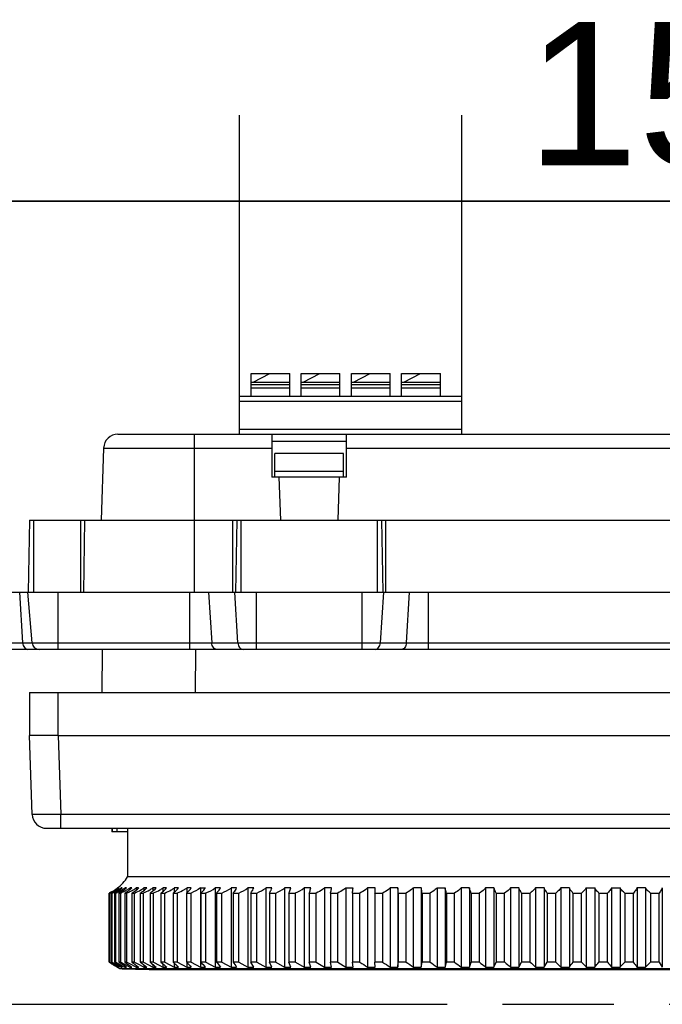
# Model space of a CAD drawing. Header units: millimetres. Extents: x 0 to 210, y 0 to 297.
# Tile 4 of 23: x 67 to 78, y 133 to 150. Entities that reach past the tile are written whole.
import ezdxf
from ezdxf.enums import TextEntityAlignment as Align

# ---------------------------------------------------------------- set-up
doc = ezdxf.new("R2010")
doc.units = ezdxf.units.MM
doc.header["$LTSCALE"] = 19.36
doc.linetypes.add('PHANTOM', pattern=[0.8, 0.45, -0.05, 0.1, -0.05, 0.1, -0.05])
doc.layers.get('0').update_dxf_attribs({"linetype": 'CONTINUOUS'})
doc.layers.add('DEFAULT_3', color=7, linetype='PHANTOM')
doc.layers.add('Z_DIM_2D', color=7, linetype='CONTINUOUS')
doc.styles.add('TEXTSTYLE_3', font='helveticaneueltw1g-ltcn.otf')
doc.dimstyles.new('DIMSTYLE_1', dxfattribs={"dimtxt": 2.5, "dimasz": 3.5, "dimexe": 1.5, "dimexo": 0, "dimtad": 1, "dimdec": 1, "dimlfac": 4, "dimdsep": 46, "dimtxsty": 'TEXTSTYLE_3', "dimcen": 0.09, "dimclrt": 5, "dimadec": 0, "dimazin": 0, "dimtp": 0.2, "dimtm": 0.2, "dimtfac": 1, "dimtdec": 1, "dimtofl": 0, "dimtmove": 0, "dimatfit": 3, "dimfxl": 0, "dimtolj": 1, "dimarcsym": 0})

# ---------------------------------------------------------------- blocks, each defined once
blk = doc.blocks.new('*D1')
at = {"layer": 'Z_DIM_2D', "color": 2, "linetype": 'Continuous'}
for p, q in [((70.712, 143.191), (70.712, 148.173)), ((74.587, 143.191), (74.587, 148.173)), ((70.712, 146.673), (65.712, 146.673)), ((65.712, 146.673), (72.649, 146.673)), ((81.595, 146.673), (72.649, 146.673)), ((74.587, 146.673), (81.595, 146.673))]:
    blk.add_line(p, q, dxfattribs=at)
at = {"layer": 'Z_DIM_2D', "color": 5, "linetype": 'Continuous', "style": 'TEXTSTYLE_3'}
blk.add_text('15.5', height=2.5, dxfattribs=at).set_placement((75.718, 147.298))
blk = doc.blocks.new('_NONE')
blk = doc.blocks.new('*D2')
at = {"layer": 'Z_DIM_2D', "color": 2, "linetype": 'Continuous'}
for p, q in [((66.267, 139.863), (66.267, 148.173)), ((70.712, 143.273), (70.712, 148.173)), ((66.267, 146.673), (58.88, 146.673)), ((58.88, 146.673), (68.489, 146.673)), ((75.712, 146.673), (68.489, 146.673)), ((70.712, 146.673), (75.712, 146.673))]:
    blk.add_line(p, q, dxfattribs=at)
at = {"layer": 'Z_DIM_2D', "color": 5, "linetype": 'Continuous', "style": 'TEXTSTYLE_3'}
blk.add_text('17.8', height=2.5, dxfattribs=at).set_placement((64.757, 147.298), align=Align.RIGHT)

msp = doc.modelspace()

# ---------------------------------------------------------------- linework, layer by layer
at = {"color": 7, "linetype": 'Continuous'}
for p, q in [((70.912, 143.273), (70.912, 143.673)), ((70.912, 143.673), (71.587, 143.673)), ((70.947, 143.523), (71.238, 143.673)), ((71.587, 143.273), (71.587, 143.673)), ((71.787, 143.273), (71.787, 143.673)), ((71.787, 143.673), (72.462, 143.673)), ((71.822, 143.523), (72.113, 143.673)), ((72.462, 143.273), (72.462, 143.673)), ((72.662, 143.273), (72.662, 143.673)), ((72.662, 143.673), (73.337, 143.673)), ((72.697, 143.523), (72.988, 143.673)), ((73.337, 143.273), (73.337, 143.673)), ((73.537, 143.273), (73.537, 143.673)), ((73.537, 143.673), (74.212, 143.673)), ((73.572, 143.523), (73.863, 143.673)), ((74.212, 143.273), (74.212, 143.673)), ((70.912, 143.523), (71.587, 143.523)), ((70.912, 143.423), (71.587, 143.423)), ((71.787, 143.523), (72.462, 143.523)), ((71.787, 143.423), (72.462, 143.423)), ((72.662, 143.523), (73.337, 143.523)), ((72.662, 143.423), (73.337, 143.423)), ((73.537, 143.523), (74.212, 143.523)), ((73.537, 143.423), (74.212, 143.423)), ((70.712, 142.613), (70.712, 143.273)), ((74.587, 143.273), (70.712, 143.273)), ((74.587, 142.613), (74.587, 143.273)), ((68.593, 142.613), (88.755, 142.613)), ((74.587, 142.698), (70.712, 142.698)), ((71.274, 142.613), (71.274, 141.863)), ((72.574, 141.863), (72.574, 142.613)), ((72.574, 142.488), (71.274, 142.488)), ((68.343, 142.372), (68.299, 141.113)), ((71.324, 141.863), (71.324, 142.275)), ((72.524, 142.275), (71.324, 142.275)), ((72.524, 141.863), (72.524, 142.275)), ((72.524, 141.963), (71.324, 141.963)), ((72.574, 141.863), (71.274, 141.863)), ((71.398, 141.863), (71.424, 141.113)), ((72.45, 141.863), (72.424, 141.113)), ((67.049, 141.113), (67.027, 139.863)), ((67.049, 141.113), (90.299, 141.113)), ((68.012, 141.113), (67.99, 139.863)), ((70.662, 141.113), (70.64, 139.863)), ((73.187, 141.113), (73.208, 139.863)), ((66.267, 139.863), (91.082, 139.863)), ((67.017, 139.863), (67.094, 138.977)), ((90.88, 138.863), (66.469, 138.863)), ((68.32, 138.863), (68.313, 138.113)), ((67.049, 138.113), (67.049, 137.363)), ((67.049, 138.113), (90.299, 138.113)), ((67.097, 135.988), (67.049, 137.363)), ((67.419, 137.363), (67.049, 137.363)), ((67.424, 137.363), (67.419, 137.363)), ((67.549, 137.363), (67.424, 137.363)), ((67.549, 137.363), (89.799, 137.363)), ((67.347, 135.747), (90.001, 135.747)), ((68.487, 135.747), (68.487, 135.688)), ((68.761, 135.747), (68.761, 134.899)), ((68.761, 135.688), (68.488, 135.688)), ((85.338, 134.899), (68.761, 134.899)), ((68.585, 134.707), (68.585, 134.704)), ((68.604, 134.707), (68.604, 134.698)), ((68.646, 134.707), (68.646, 134.691)), ((68.712, 134.707), (68.712, 134.685)), ((68.8, 134.707), (68.8, 134.678)), ((68.911, 134.707), (68.911, 134.67)), ((69.044, 134.707), (69.044, 134.662)), ((69.199, 134.707), (69.199, 134.654)), ((69.376, 134.707), (69.376, 134.645)), ((69.574, 134.707), (69.574, 134.635)), ((69.792, 134.707), (69.792, 134.625)), ((70.03, 134.707), (70.03, 133.326)), ((70.287, 134.707), (70.287, 133.326)), ((70.563, 134.707), (70.563, 133.326)), ((70.857, 134.707), (70.857, 133.326)), ((71.168, 134.707), (71.168, 133.326)), ((71.494, 134.707), (71.494, 133.326)), ((71.836, 134.707), (71.836, 133.326)), ((72.193, 134.707), (72.193, 133.326)), ((72.562, 134.707), (72.562, 133.326)), ((72.944, 134.707), (72.944, 133.326)), ((73.337, 134.707), (73.337, 133.326)), ((73.472, 134.707), (73.472, 133.326)), ((73.74, 134.707), (73.74, 133.326)), ((73.879, 134.707), (73.879, 133.326)), ((74.153, 134.707), (74.153, 133.326)), ((74.294, 134.707), (74.294, 133.326)), ((74.573, 134.707), (74.573, 133.326)), ((74.717, 134.707), (74.717, 133.326)), ((75, 134.707), (75, 133.326)), ((75.146, 134.707), (75.146, 133.326)), ((75.433, 134.707), (75.433, 133.326)), ((75.58, 134.707), (75.58, 133.326)), ((75.87, 134.707), (75.87, 133.326)), ((76.019, 134.707), (76.019, 133.326)), ((76.31, 134.707), (76.31, 133.326)), ((76.46, 134.707), (76.46, 133.326)), ((76.753, 134.707), (76.753, 133.326)), ((76.903, 134.707), (76.903, 133.326)), ((77.196, 134.707), (77.196, 133.326)), ((77.346, 134.707), (77.346, 133.326)), ((77.639, 134.707), (77.639, 133.326)), ((77.788, 134.707), (77.788, 133.326)), ((78.08, 134.707), (78.08, 133.326)), ((68.437, 133.417), (68.437, 134.619)), ((68.445, 134.619), (68.445, 133.417)), ((68.445, 134.619), (68.453, 134.619)), ((68.453, 133.417), (68.453, 134.619)), ((68.476, 134.619), (68.476, 133.417)), ((68.476, 134.619), (68.492, 134.619)), ((68.492, 133.417), (68.492, 134.619)), ((68.531, 134.619), (68.531, 133.417)), ((68.531, 134.619), (68.555, 134.619)), ((68.555, 133.417), (68.555, 134.619)), ((68.61, 134.619), (68.61, 133.417)), ((68.61, 134.619), (68.641, 134.619)), ((68.641, 133.417), (68.641, 134.619)), ((68.711, 134.619), (68.711, 133.417)), ((68.711, 134.619), (68.75, 134.619)), ((68.75, 133.417), (68.75, 134.619)), ((68.835, 134.619), (68.835, 133.417)), ((68.835, 134.619), (68.882, 134.619)), ((68.882, 133.417), (68.882, 134.619)), ((68.982, 134.619), (68.982, 133.417)), ((68.982, 134.619), (69.036, 134.619)), ((69.036, 133.417), (69.036, 134.619)), ((69.151, 134.619), (69.151, 133.417)), ((69.151, 134.619), (69.212, 134.619)), ((69.212, 133.417), (69.212, 134.619)), ((69.342, 134.619), (69.342, 133.417)), ((69.342, 134.619), (69.41, 134.619)), ((69.41, 133.417), (69.41, 134.619)), ((69.553, 134.619), (69.553, 133.417)), ((69.553, 134.619), (69.628, 134.619)), ((69.628, 133.417), (69.628, 134.619)), ((69.785, 134.619), (69.785, 133.417)), ((69.785, 134.619), (69.867, 134.619)), ((69.867, 133.417), (69.867, 134.619)), ((70.038, 134.619), (70.038, 133.417)), ((70.038, 134.619), (70.126, 134.619)), ((70.126, 133.417), (70.126, 134.619)), ((70.309, 134.619), (70.309, 133.417)), ((70.309, 134.619), (70.404, 134.619)), ((70.404, 133.417), (70.404, 134.619)), ((70.599, 134.619), (70.599, 133.417)), ((70.599, 134.619), (70.699, 134.619)), ((70.699, 133.417), (70.699, 134.619)), ((70.906, 134.619), (70.906, 133.417)), ((70.906, 134.619), (71.013, 134.619)), ((71.013, 133.417), (71.013, 134.619)), ((71.231, 134.619), (71.231, 133.417)), ((71.231, 134.619), (71.342, 134.619)), ((71.342, 133.417), (71.342, 134.619)), ((71.571, 134.619), (71.571, 133.417)), ((71.571, 134.619), (71.688, 134.619)), ((71.688, 133.417), (71.688, 134.619)), ((71.926, 134.619), (71.926, 133.417)), ((71.926, 134.619), (72.048, 134.619)), ((72.048, 133.417), (72.048, 134.619)), ((72.296, 134.619), (72.296, 133.417)), ((72.296, 134.619), (72.422, 134.619)), ((72.422, 133.417), (72.422, 134.619)), ((72.678, 134.619), (72.678, 133.417)), ((72.678, 134.619), (72.808, 134.619)), ((72.808, 133.417), (72.808, 134.619)), ((73.072, 134.619), (73.072, 133.417)), ((73.072, 134.619), (73.206, 134.619)), ((73.206, 133.417), (73.206, 134.619)), ((73.478, 134.619), (73.478, 133.417)), ((73.478, 134.619), (73.615, 134.619)), ((73.615, 133.417), (73.615, 134.619)), ((73.893, 134.619), (73.893, 133.417)), ((73.893, 134.619), (74.033, 134.619)), ((74.033, 133.417), (74.033, 134.619)), ((74.316, 134.619), (74.316, 133.417)), ((74.316, 134.619), (74.459, 134.619)), ((74.459, 133.417), (74.459, 134.619)), ((74.748, 134.619), (74.748, 133.417)), ((74.748, 134.619), (74.893, 134.619)), ((74.893, 133.417), (74.893, 134.619)), ((75.185, 134.619), (75.185, 133.417)), ((75.185, 134.619), (75.332, 134.619)), ((75.332, 133.417), (75.332, 134.619)), ((75.628, 134.619), (75.776, 134.619)), ((75.628, 134.619), (75.628, 133.417)), ((75.776, 133.417), (75.776, 134.619)), ((76.074, 134.619), (76.224, 134.619)), ((76.074, 134.619), (76.074, 133.417)), ((76.224, 133.417), (76.224, 134.619)), ((76.523, 134.619), (76.674, 134.619)), ((76.523, 134.619), (76.523, 133.417)), ((76.674, 133.417), (76.674, 134.619)), ((76.974, 134.619), (77.124, 134.619)), ((76.974, 134.619), (76.974, 133.417)), ((77.124, 133.417), (77.124, 134.619)), ((77.425, 134.619), (77.575, 134.619)), ((77.425, 134.619), (77.425, 133.417)), ((77.575, 133.417), (77.575, 134.619)), ((77.875, 134.619), (78.024, 134.619)), ((77.875, 134.619), (77.875, 133.417)), ((78.024, 133.417), (78.024, 134.619)), ((68.437, 133.417), (68.462, 133.402)), ((68.448, 133.417), (68.445, 133.417)), ((68.467, 133.402), (68.445, 133.417)), ((68.453, 133.417), (68.478, 133.402)), ((68.462, 133.402), (68.466, 133.399)), ((68.466, 133.399), (68.486, 133.386)), ((68.517, 133.371), (68.467, 133.402)), ((68.492, 133.417), (68.476, 133.417)), ((68.515, 133.391), (68.476, 133.417)), ((68.478, 133.402), (68.528, 133.371)), ((68.486, 133.386), (68.511, 133.371)), ((68.492, 133.417), (68.521, 133.399)), ((68.511, 133.371), (68.535, 133.356)), ((68.546, 133.371), (68.515, 133.391)), ((68.565, 133.341), (68.517, 133.371)), ((68.521, 133.399), (68.569, 133.371)), ((68.528, 133.371), (68.579, 133.341)), ((68.555, 133.417), (68.531, 133.417)), ((68.599, 133.371), (68.531, 133.417)), ((68.535, 133.356), (68.585, 133.326)), ((68.616, 133.326), (68.546, 133.371)), ((68.555, 133.417), (68.596, 133.393)), ((68.589, 133.326), (68.565, 133.341)), ((68.569, 133.371), (68.58, 133.365)), ((68.579, 133.341), (68.604, 133.326)), ((68.58, 133.365), (68.621, 133.341)), ((68.624, 133.301), (68.587, 133.324)), ((68.596, 133.393), (68.633, 133.371)), ((68.649, 133.338), (68.599, 133.371)), ((68.604, 133.334), (68.604, 133.326)), ((68.641, 133.417), (68.61, 133.417)), ((68.678, 133.369), (68.61, 133.417)), ((68.621, 133.341), (68.646, 133.326)), ((85.474, 133.301), (68.624, 133.301)), ((68.633, 133.371), (68.686, 133.341)), ((68.641, 133.417), (68.694, 133.386)), ((68.646, 133.34), (68.646, 133.326)), ((68.666, 133.326), (68.649, 133.338)), ((68.739, 133.326), (68.678, 133.369)), ((68.686, 133.341), (68.712, 133.326)), ((68.694, 133.386), (68.72, 133.371)), ((68.75, 133.417), (68.711, 133.417)), ((68.712, 133.345), (68.712, 133.326)), ((68.72, 133.371), (68.8, 133.326)), ((68.75, 133.417), (68.83, 133.371)), ((68.8, 133.352), (68.8, 133.326)), ((68.83, 133.371), (68.911, 133.326)), ((68.882, 133.417), (68.835, 133.417)), ((68.882, 133.417), (68.963, 133.371)), ((68.911, 133.359), (68.911, 133.326)), ((68.963, 133.371), (69.044, 133.326)), ((69.036, 133.417), (68.982, 133.417)), ((69.036, 133.417), (69.124, 133.368)), ((69.044, 133.367), (69.044, 133.326)), ((69.124, 133.368), (69.199, 133.326)), ((69.212, 133.417), (69.151, 133.417)), ((69.199, 133.375), (69.199, 133.326)), ((69.212, 133.417), (69.312, 133.362)), ((69.312, 133.362), (69.376, 133.326)), ((69.41, 133.417), (69.342, 133.417)), ((69.376, 133.385), (69.376, 133.326)), ((69.41, 133.417), (69.574, 133.326)), ((69.628, 133.417), (69.553, 133.417)), ((69.574, 133.396), (69.574, 133.326)), ((69.628, 133.417), (69.792, 133.326)), ((69.867, 133.417), (69.785, 133.417)), ((69.792, 133.41), (69.792, 133.326)), ((69.867, 133.417), (70.03, 133.326)), ((70.126, 133.417), (70.038, 133.417)), ((70.126, 133.417), (70.287, 133.326)), ((70.404, 133.417), (70.309, 133.417)), ((70.404, 133.417), (70.563, 133.326)), ((70.699, 133.417), (70.599, 133.417)), ((70.699, 133.417), (70.857, 133.326)), ((71.013, 133.417), (70.906, 133.417)), ((70.96, 133.326), (70.906, 133.417)), ((71.013, 133.417), (71.168, 133.326)), ((71.342, 133.417), (71.231, 133.417)), ((71.276, 133.326), (71.231, 133.417)), ((71.342, 133.417), (71.494, 133.326)), ((71.688, 133.417), (71.571, 133.417)), ((71.608, 133.326), (71.571, 133.417)), ((71.688, 133.417), (71.836, 133.326)), ((72.048, 133.417), (71.926, 133.417)), ((71.955, 133.326), (71.926, 133.417)), ((72.048, 133.417), (72.193, 133.326)), ((72.422, 133.417), (72.296, 133.417)), ((72.316, 133.326), (72.296, 133.417)), ((72.422, 133.417), (72.562, 133.326)), ((72.808, 133.417), (72.678, 133.417)), ((72.69, 133.326), (72.678, 133.417)), ((73.206, 133.417), (73.072, 133.417)), ((73.076, 133.326), (73.072, 133.417)), ((73.472, 133.326), (73.478, 133.417)), ((73.615, 133.417), (73.478, 133.417)), ((73.879, 133.326), (73.893, 133.417)), ((74.033, 133.417), (73.893, 133.417)), ((74.294, 133.326), (74.316, 133.417)), ((74.459, 133.417), (74.316, 133.417)), ((74.717, 133.326), (74.748, 133.417)), ((74.893, 133.417), (74.748, 133.417)), ((75.146, 133.326), (75.185, 133.417)), ((75.332, 133.417), (75.185, 133.417)), ((75.58, 133.326), (75.628, 133.417)), ((75.776, 133.417), (75.628, 133.417)), ((76.019, 133.326), (76.074, 133.417)), ((76.224, 133.417), (76.074, 133.417)), ((76.674, 133.417), (76.523, 133.417)), ((77.124, 133.417), (76.974, 133.417)), ((77.575, 133.417), (77.425, 133.417)), ((78.024, 133.417), (77.875, 133.417)), ((78.024, 133.417), (78.08, 133.326)), ((69.29, 133.284), (84.808, 133.284))]:
    msp.add_line(p, q, dxfattribs=at)
at = {"color": 9, "linetype": 'Continuous'}
for p, q in [((71.587, 143.473), (70.912, 143.473)), ((72.462, 143.473), (71.787, 143.473)), ((73.337, 143.473), (72.662, 143.473)), ((74.212, 143.473), (73.537, 143.473)), ((70.712, 143.191), (74.587, 143.191)), ((69.924, 139.863), (69.924, 142.613)), ((68.343, 142.372), (71.274, 142.372)), ((72.574, 142.372), (84.774, 142.372)), ((67.124, 139.863), (67.124, 141.113)), ((67.937, 141.113), (67.937, 139.863)), ((70.587, 141.113), (70.587, 139.863)), ((70.737, 139.863), (70.737, 141.113)), ((73.112, 141.113), (73.112, 139.863)), ((73.262, 139.863), (73.262, 141.113)), ((66.935, 138.977), (66.88, 139.863)), ((67.549, 138.863), (67.549, 139.863)), ((69.842, 139.863), (69.842, 138.863)), ((70.172, 139.863), (70.227, 138.977)), ((70.684, 138.977), (70.629, 139.863)), ((71.006, 138.863), (71.006, 139.863)), ((72.842, 139.863), (72.842, 138.863)), ((73.219, 139.863), (73.164, 138.977)), ((73.621, 138.977), (73.676, 139.863)), ((74.007, 138.863), (74.007, 139.863)), ((66.344, 138.977), (91.004, 138.977)), ((69.945, 138.863), (69.938, 138.113)), ((67.549, 137.363), (67.549, 138.113)), ((67.549, 137.363), (67.597, 135.988)), ((67.597, 135.747), (67.597, 135.988)), ((89.751, 135.988), (67.597, 135.988)), ((68.497, 135.688), (68.497, 135.747)), ((68.581, 135.688), (68.581, 135.747))]:
    msp.add_line(p, q, dxfattribs=at)
at = {"color": 7, "linetype": 'Continuous'}
for centre, radius, start, end in [((68.593, 142.363), 0.25, 90, 178), ((67.219, 138.988), 0.125, 185, 270), ((67.347, 135.997), 0.25, 182.0008, 269.9993), ((68.129, 135.303), 0.75, 306.6772, 327.4086), ((68.111, 135.338), 0.79, 298.4923, 302.6857), ((68.122, 135.313), 0.765, 301.2703, 303.395), ((68.157, 135.284), 0.737, 299.9041, 304.2093), ((68.124, 135.362), 0.812, 299.9953, 302.072), ((68.136, 135.301), 0.745, 302.6445, 307.0617), ((68.133, 135.296), 0.745, 303.3845, 305.5541), ((68.138, 135.341), 0.787, 302.0617, 304.1897), ((68.156, 135.264), 0.706, 305.5545, 307.843), ((68.176, 135.256), 0.704, 304.1687, 308.6676), ((68.161, 135.384), 0.833, 299.4905, 301.5471), ((68.164, 135.303), 0.741, 304.1899, 306.4432), ((68.223, 135.4), 0.848, 295.0089, 301.1172), ((68.214, 135.255), 0.711, 301.886, 305.1322), ((68.176, 135.36), 0.805, 301.5368, 303.6471), ((68.61, 134.638), 0.0688, 85.0939, 94.9061), ((68.203, 135.32), 0.757, 303.6472, 305.8849), ((68.231, 135.232), 0.682, 305.0942, 309.6363), ((68.656, 134.517), 0.19, 87.0428, 92.9572), ((68.23, 135.39), 0.837, 301.1047, 301.9682), ((68.244, 135.367), 0.81, 301.9664, 303.1977), ((68.265, 135.334), 0.77, 303.1901, 305.414), ((68.305, 135.421), 0.869, 296.7058, 300.7391), ((68.309, 135.207), 0.66, 306.142, 310.7269), ((68.726, 134.337), 0.37, 87.8803, 92.1197), ((68.337, 135.368), 0.808, 300.6984, 304.991), ((68.409, 135.181), 0.637, 307.3241, 311.9496), ((68.818, 134.101), 0.606, 88.3448, 91.6552), ((68.413, 135.433), 0.881, 297.408, 300.4539), ((68.445, 135.38), 0.818, 300.4107, 304.683), ((68.55, 135.431), 0.877, 292.2173, 300.2868), ((68.932, 133.81), 0.897, 88.6393, 91.3607), ((68.577, 135.388), 0.826, 300.1955, 304.4523), ((68.703, 135.439), 0.884, 292.1, 300.141), ((69.069, 133.468), 1.239, 88.8422, 91.1578), ((68.731, 135.394), 0.832, 300.0509, 304.2971), ((69.228, 133.079), 1.628, 88.99, 91.01), ((68.879, 135.443), 0.888, 292.0387, 300.0648), ((68.907, 135.397), 0.835, 299.9753, 304.2159), ((69.408, 132.646), 2.061, 89.1022, 90.8978), ((69.076, 135.443), 0.889, 292.0328, 300.0575), ((69.104, 135.397), 0.835, 299.968, 304.2081), ((69.61, 132.176), 2.531, 89.1899, 90.8101), ((69.296, 135.44), 0.885, 292.0786, 300.8172), ((69.329, 135.386), 0.823, 300.7486, 304.2891), ((69.831, 131.672), 3.035, 89.2602, 90.7398), ((70.073, 131.14), 3.566, 89.3175, 90.6825), ((69.803, 135.41), 0.854, 292.2512, 304.5967), ((70.333, 130.587), 4.12, 89.365, 90.635), ((70.082, 135.397), 0.842, 292.4759, 304.893), ((70.612, 130.018), 4.689, 89.4048, 90.5952), ((70.379, 135.382), 0.827, 292.7632, 305.2702), ((70.909, 129.44), 5.267, 89.4384, 90.5616), ((70.695, 135.364), 0.81, 293.1168, 305.7317), ((71.222, 128.858), 5.849, 89.4671, 90.5329), ((71.027, 135.343), 0.79, 293.5411, 306.2818), ((71.551, 128.279), 6.428, 89.4916, 90.5084), ((71.375, 135.321), 0.768, 294.0417, 306.9254), ((71.896, 127.71), 6.997, 89.5127, 90.4873), ((72.254, 127.157), 7.55, 89.5309, 90.4691), ((72.626, 126.625), 8.081, 89.5466, 90.4534), ((73.01, 126.122), 8.585, 89.5601, 90.4399), ((73.405, 125.651), 9.056, 89.5717, 90.4283), ((73.81, 125.219), 9.488, 89.5816, 90.4184), ((74.223, 124.829), 9.877, 89.5899, 90.4101), ((74.645, 124.488), 10.219, 89.5968, 90.4032), ((75.073, 124.197), 10.51, 89.6024, 90.3976), ((75.506, 123.96), 10.747, 89.6068, 90.3932), ((75.944, 123.78), 10.927, 89.6101, 90.3899), ((76.385, 123.659), 11.048, 89.6122, 90.3878), ((76.828, 123.598), 11.108, 89.6133, 90.3867), ((77.271, 123.598), 11.108, 89.6133, 90.3867), ((77.713, 123.659), 11.048, 89.6122, 90.3878), ((68.145, 135.272), 0.715, 294.1475, 294.7173), ((68.137, 135.289), 0.734, 294.7221, 296.3742), ((68.143, 135.274), 0.721, 294.7722, 299.1864), ((68.152, 135.306), 0.75, 293.6499, 295.286), ((68.121, 135.32), 0.769, 296.3782, 298.5015), ((68.135, 135.342), 0.789, 295.2951, 297.9412), ((68.179, 135.244), 0.691, 295.4486, 299.9417), ((68.185, 135.334), 0.778, 293.2263, 295.3853), ((68.123, 135.311), 0.763, 299.1472, 301.2701), ((68.124, 135.364), 0.814, 297.927, 299.9951), ((68.164, 135.378), 0.827, 295.3928, 299.506), ((68.235, 135.219), 0.669, 296.2456, 301.9469), ((68.244, 135.355), 0.799, 292.8682, 295.0024), ((68.32, 135.39), 0.835, 292.5996, 296.7411), ((68.424, 135.412), 0.857, 292.3792, 297.4519), ((68.61, 133.412), 0.0853, 266.0462, 273.9538), ((68.656, 133.562), 0.236, 267.6192, 272.3808), ((112.808, 194.064), 74.985, 233.97893, 234.09616), ((68.726, 133.785), 0.459, 268.2939, 271.7061), ((68.818, 134.079), 0.753, 268.6679, 271.3321), ((112.328, 190.447), 71.722, 232.66997, 232.78882), ((68.932, 134.441), 1.115, 268.905, 271.095), ((111.919, 186.813), 68.518, 231.19688, 231.31727), ((69.069, 134.866), 1.54, 269.0682, 270.9318), ((111.612, 183.204), 65.435, 229.54109, 229.66281), ((69.228, 135.35), 2.023, 269.1872, 270.8128), ((111.446, 179.658), 62.538, 227.68162, 227.80437), ((69.408, 135.887), 2.561, 269.2775, 270.7225), ((111.472, 176.215), 59.908, 225.59517, 225.71845), ((69.61, 136.472), 3.145, 269.3481, 270.6519), ((111.762, 172.913), 57.636, 223.25626, 223.37937), ((69.831, 137.098), 3.772, 269.4047, 270.5953), ((70.073, 137.758), 4.432, 269.4508, 270.5492), ((112.414, 169.786), 55.844, 220.6379, 220.7598), ((70.333, 138.446), 5.12, 269.489, 270.511), ((113.574, 166.871), 54.69, 217.7125, 217.832), ((70.612, 139.153), 5.827, 269.521, 270.479), ((115.462, 164.198), 54.408, 214.4542, 214.5694), ((70.909, 139.872), 6.546, 269.5481, 270.4519), ((71.222, 140.595), 7.269, 269.5712, 270.4288), ((71.551, 141.314), 7.988, 269.5909, 270.4091), ((71.896, 142.021), 8.695, 269.6079, 270.3921), ((72.254, 142.709), 9.383, 269.6225, 270.3775), ((72.626, 143.369), 10.043, 269.6352, 270.3648), ((118.304, 201.816), 82.149, 236.37006, 236.4837), ((73.01, 143.995), 10.669, 269.646, 270.354), ((118.068, 198.373), 78.943, 235.36928, 235.48451), ((73.405, 144.58), 11.254, 269.6554, 270.3446), ((117.845, 194.828), 75.681, 234.23766, 234.35454), ((73.81, 145.118), 11.791, 269.6633, 270.3367), ((117.651, 191.218), 72.412, 232.96142, 233.07994), ((74.223, 145.601), 12.275, 269.67, 270.33), ((117.509, 187.585), 69.192, 231.52471, 231.64478), ((74.645, 146.026), 12.7, 269.6756, 270.3244), ((117.446, 183.967), 66.077, 229.90943, 230.03089), ((75.073, 146.388), 13.061, 269.6801, 270.3199), ((117.5, 180.405), 63.135, 228.09514, 228.21771), ((75.506, 146.682), 13.356, 269.6836, 270.3164), ((117.717, 176.937), 60.44, 226.05902, 226.18224), ((75.944, 146.905), 13.579, 269.6862, 270.3138), ((118.163, 173.601), 58.084, 223.77601, 223.89922), ((76.385, 147.055), 13.729, 269.688, 270.312), ((32.074, 164.744), 54.38, 324.7078, 324.824), ((118.93, 170.434), 56.178, 221.2193, 221.3416), ((76.828, 147.131), 13.805, 269.6888, 270.3112), ((33.948, 167.471), 54.872, 321.5184, 321.6385), ((120.15, 167.471), 54.872, 218.3615, 218.4816), ((77.271, 147.131), 13.805, 269.6888, 270.3112), ((35.168, 170.434), 56.178, 318.6584, 318.7807), ((122.024, 164.744), 54.38, 215.176, 215.2922), ((77.713, 147.055), 13.729, 269.688, 270.312), ((35.935, 173.601), 58.084, 316.10078, 316.22399), ((77.049, 445.688), 312.5, 268.46266, 268.57728)]:
    msp.add_arc(centre, radius, start, end, dxfattribs=at)
at = {"color": 9, "linetype": 'Continuous'}
for points, knots in [([(66.935, 138.977), (66.935, 138.962), (66.941, 138.933), (66.96, 138.896), (66.988, 138.87), (67.012, 138.863), (67.023, 138.863)], [0, 0, 0, 0, 0.288236, 0.554104, 0.788887, 1, 1, 1, 1]), ([(70.315, 138.863), (70.304, 138.863), (70.281, 138.87), (70.253, 138.896), (70.234, 138.933), (70.228, 138.962), (70.227, 138.977)], [0, 0, 0, 0, 0.211113, 0.445896, 0.711764, 1, 1, 1, 1]), ([(70.684, 138.977), (70.685, 138.962), (70.691, 138.933), (70.71, 138.896), (70.738, 138.87), (70.761, 138.863), (70.772, 138.863)], [0, 0, 0, 0, 0.288236, 0.554104, 0.788887, 1, 1, 1, 1]), ([(73.076, 138.863), (73.087, 138.863), (73.111, 138.87), (73.139, 138.896), (73.158, 138.933), (73.163, 138.962), (73.164, 138.977)], [0, 0, 0, 0, 0.211113, 0.445896, 0.711764, 1, 1, 1, 1]), ([(73.621, 138.977), (73.62, 138.962), (73.615, 138.933), (73.596, 138.896), (73.568, 138.87), (73.544, 138.863), (73.533, 138.863)], [0, 0, 0, 0, 0.288236, 0.554104, 0.788887, 1, 1, 1, 1]), ([(67.597, 135.988), (67.564, 135.988), (67.501, 135.987), (67.408, 135.985), (67.323, 135.985), (67.248, 135.984), (67.194, 135.985), (67.158, 135.985), (67.137, 135.985), (67.121, 135.986), (67.108, 135.986), (67.102, 135.987), (67.097, 135.987), (67.097, 135.988)], [0, 0, 0, 0, 0.194894, 0.38244, 0.555166, 0.70662, 0.830924, 0.88137, 0.923328, 0.956431, 0.980337, 0.994852, 1, 1, 1, 1])]:
    msp.add_open_spline(points, degree=3, knots=knots, dxfattribs=at)
at = {"color": 7, "linetype": 'Continuous'}
for points, knots in [([(68.589, 134.707), (68.588, 134.707), (68.587, 134.707), (68.586, 134.707), (68.585, 134.707)], [0, 0, 0, 0, 0.502281, 1, 1, 1, 1]), ([(68.835, 134.619), (68.846, 134.625), (68.888, 134.651), (68.927, 134.681), (68.954, 134.707)], [0, 0, 0, 0, 0.244118, 1, 1, 1, 1]), ([(68.982, 134.619), (68.992, 134.625), (69.032, 134.651), (69.069, 134.681), (69.094, 134.707)], [0, 0, 0, 0, 0.242981, 1, 1, 1, 1]), ([(69.151, 134.619), (69.16, 134.625), (69.198, 134.651), (69.233, 134.681), (69.257, 134.707)], [0, 0, 0, 0, 0.241678, 1, 1, 1, 1]), ([(69.342, 134.619), (69.35, 134.625), (69.386, 134.651), (69.418, 134.682), (69.441, 134.707)], [0, 0, 0, 0, 0.24019, 1, 1, 1, 1]), ([(69.553, 134.619), (69.561, 134.625), (69.595, 134.651), (69.625, 134.682), (69.645, 134.707)], [0, 0, 0, 0, 0.238494, 1, 1, 1, 1]), ([(69.785, 134.619), (69.793, 134.625), (69.824, 134.651), (69.852, 134.682), (69.87, 134.707)], [0, 0, 0, 0, 0.236571, 1, 1, 1, 1]), ([(70.038, 134.619), (70.045, 134.625), (70.073, 134.652), (70.098, 134.682), (70.115, 134.707)], [0, 0, 0, 0, 0.234406, 1, 1, 1, 1]), ([(70.309, 134.619), (70.315, 134.625), (70.341, 134.652), (70.364, 134.682), (70.379, 134.707)], [0, 0, 0, 0, 0.231992, 1, 1, 1, 1]), ([(70.599, 134.619), (70.604, 134.625), (70.628, 134.652), (70.647, 134.683), (70.661, 134.707)], [0, 0, 0, 0, 0.22934, 1, 1, 1, 1]), ([(70.906, 134.619), (70.911, 134.625), (70.932, 134.653), (70.949, 134.683), (70.96, 134.707)], [0, 0, 0, 0, 0.226488, 1, 1, 1, 1]), ([(71.231, 134.619), (71.235, 134.625), (71.252, 134.653), (71.267, 134.683), (71.276, 134.707)], [0, 0, 0, 0, 0.223513, 1, 1, 1, 1]), ([(71.571, 134.619), (71.574, 134.625), (71.589, 134.654), (71.601, 134.683), (71.608, 134.707)], [0, 0, 0, 0, 0.220542, 1, 1, 1, 1]), ([(71.926, 134.619), (71.929, 134.625), (71.94, 134.654), (71.949, 134.683), (71.955, 134.707)], [0, 0, 0, 0, 0.217757, 1, 1, 1, 1]), ([(72.193, 134.707), (72.181, 134.698), (72.136, 134.665), (72.086, 134.637), (72.048, 134.619)], [0, 0, 0, 0, 0.252453, 1, 1, 1, 1]), ([(72.296, 134.619), (72.298, 134.625), (72.306, 134.654), (72.312, 134.684), (72.316, 134.707)], [0, 0, 0, 0, 0.215383, 1, 1, 1, 1]), ([(72.562, 134.707), (72.551, 134.698), (72.507, 134.665), (72.459, 134.637), (72.422, 134.619)], [0, 0, 0, 0, 0.253036, 1, 1, 1, 1]), ([(72.678, 134.619), (72.679, 134.625), (72.684, 134.654), (72.687, 134.684), (72.69, 134.707)], [0, 0, 0, 0, 0.213663, 1, 1, 1, 1]), ([(72.944, 134.707), (72.933, 134.698), (72.891, 134.665), (72.844, 134.637), (72.808, 134.619)], [0, 0, 0, 0, 0.253708, 1, 1, 1, 1]), ([(73.072, 134.619), (73.073, 134.625), (73.074, 134.655), (73.075, 134.684), (73.076, 134.707)], [0, 0, 0, 0, 0.212798, 1, 1, 1, 1]), ([(73.337, 134.707), (73.327, 134.698), (73.286, 134.665), (73.241, 134.637), (73.206, 134.619)], [0, 0, 0, 0, 0.254482, 1, 1, 1, 1]), ([(73.478, 134.619), (73.477, 134.625), (73.475, 134.655), (73.473, 134.684), (73.472, 134.707)], [0, 0, 0, 0, 0.212903, 1, 1, 1, 1]), ([(73.74, 134.707), (73.731, 134.698), (73.691, 134.665), (73.649, 134.637), (73.615, 134.619)], [0, 0, 0, 0, 0.25537, 1, 1, 1, 1]), ([(73.893, 134.619), (73.891, 134.625), (73.886, 134.654), (73.882, 134.684), (73.879, 134.707)], [0, 0, 0, 0, 0.213963, 1, 1, 1, 1]), ([(74.153, 134.707), (74.143, 134.698), (74.106, 134.665), (74.065, 134.637), (74.033, 134.619)], [0, 0, 0, 0, 0.256384, 1, 1, 1, 1]), ([(74.316, 134.619), (74.314, 134.625), (74.305, 134.654), (74.299, 134.684), (74.294, 134.707)], [0, 0, 0, 0, 0.215841, 1, 1, 1, 1]), ([(74.573, 134.707), (74.564, 134.698), (74.529, 134.666), (74.49, 134.637), (74.459, 134.619)], [0, 0, 0, 0, 0.257542, 1, 1, 1, 1]), ([(74.748, 134.619), (74.745, 134.625), (74.733, 134.654), (74.723, 134.683), (74.717, 134.707)], [0, 0, 0, 0, 0.218323, 1, 1, 1, 1]), ([(75, 134.707), (74.992, 134.698), (74.959, 134.666), (74.922, 134.637), (74.893, 134.619)], [0, 0, 0, 0, 0.25886, 1, 1, 1, 1]), ([(75.185, 134.619), (75.181, 134.625), (75.166, 134.653), (75.154, 134.683), (75.146, 134.707)], [0, 0, 0, 0, 0.221165, 1, 1, 1, 1]), ([(75.433, 134.707), (75.425, 134.698), (75.394, 134.666), (75.36, 134.637), (75.332, 134.619)], [0, 0, 0, 0, 0.260356, 1, 1, 1, 1]), ([(75.628, 134.619), (75.623, 134.625), (75.605, 134.653), (75.59, 134.683), (75.58, 134.707)], [0, 0, 0, 0, 0.22415, 1, 1, 1, 1]), ([(75.87, 134.707), (75.863, 134.698), (75.834, 134.666), (75.802, 134.637), (75.776, 134.619)], [0, 0, 0, 0, 0.262047, 1, 1, 1, 1]), ([(76.074, 134.619), (76.069, 134.625), (76.048, 134.653), (76.03, 134.683), (76.019, 134.707)], [0, 0, 0, 0, 0.227108, 1, 1, 1, 1]), ([(76.31, 134.707), (76.304, 134.698), (76.277, 134.666), (76.248, 134.638), (76.224, 134.619)], [0, 0, 0, 0, 0.263948, 1, 1, 1, 1]), ([(76.523, 134.619), (76.518, 134.625), (76.494, 134.652), (76.474, 134.683), (76.46, 134.707)], [0, 0, 0, 0, 0.229922, 1, 1, 1, 1]), ([(76.753, 134.707), (76.747, 134.698), (76.723, 134.667), (76.696, 134.638), (76.674, 134.619)], [0, 0, 0, 0, 0.266071, 1, 1, 1, 1]), ([(76.974, 134.619), (76.968, 134.625), (76.941, 134.652), (76.918, 134.682), (76.903, 134.707)], [0, 0, 0, 0, 0.232525, 1, 1, 1, 1]), ([(77.196, 134.707), (77.19, 134.698), (77.169, 134.667), (77.145, 134.638), (77.124, 134.619)], [0, 0, 0, 0, 0.268415, 1, 1, 1, 1]), ([(77.425, 134.619), (77.418, 134.625), (77.389, 134.652), (77.363, 134.682), (77.346, 134.707)], [0, 0, 0, 0, 0.234887, 1, 1, 1, 1]), ([(77.639, 134.707), (77.634, 134.698), (77.615, 134.667), (77.593, 134.638), (77.575, 134.619)], [0, 0, 0, 0, 0.270966, 1, 1, 1, 1]), ([(77.875, 134.619), (77.867, 134.625), (77.835, 134.651), (77.807, 134.682), (77.788, 134.707)], [0, 0, 0, 0, 0.237, 1, 1, 1, 1]), ([(78.08, 134.707), (78.076, 134.698), (78.059, 134.668), (78.04, 134.638), (78.024, 134.619)], [0, 0, 0, 0, 0.273684, 1, 1, 1, 1])]:
    msp.add_open_spline(points, degree=3, knots=knots, dxfattribs=at)
for points in [[(68.61, 134.619), (68.64, 134.635), (68.67, 134.653), (68.698, 134.674)], [(68.711, 134.619), (68.741, 134.635), (68.769, 134.654), (68.796, 134.674)], [(70.03, 134.707), (69.979, 134.672), (69.924, 134.642), (69.867, 134.619)], [(68.585, 133.326), (68.585, 133.326), (68.587, 133.326), (68.588, 133.326), (68.589, 133.326)]]:
    msp.add_open_spline(points, degree=3, dxfattribs=at)
at = {"layer": 'DEFAULT_3', "color": 91, "linetype": 'PHANTOM', "true_color": 0x80ff80}
msp.add_line((50.129, 132.68), (150.129, 132.68), dxfattribs=at)

# ---------------------------------------------------------------- dimensions: what is measured, and where the dimension line sits
at = {"layer": 'Z_DIM_2D', "color": 2, "linetype": 'Continuous'}
dim = msp.add_linear_dim(base=(66.267, 146.673), p1=(70.712, 143.273), p2=(66.267, 139.863), angle=180, dimstyle='DIMSTYLE_1', override={"dimblk1": 'NONE', "dimblk2": 'NONE', "dimsah": 1}, dxfattribs=at)
dim.commit()
dim.dimension.update_dxf_attribs({"geometry": '*D2', "text_midpoint": (61.87, 146.673), "dimtype": 160})
dim = msp.add_linear_dim(base=(74.587, 146.673), p1=(70.712, 143.191), p2=(74.587, 143.191), dimstyle='DIMSTYLE_1', override={"dimblk1": 'NONE', "dimblk2": 'NONE', "dimsah": 1}, dxfattribs=at)
dim.commit()
dim.dimension.update_dxf_attribs({"geometry": '*D1', "text_midpoint": (78.708, 146.673), "dimtype": 160})

doc.saveas('drawing.dxf')
